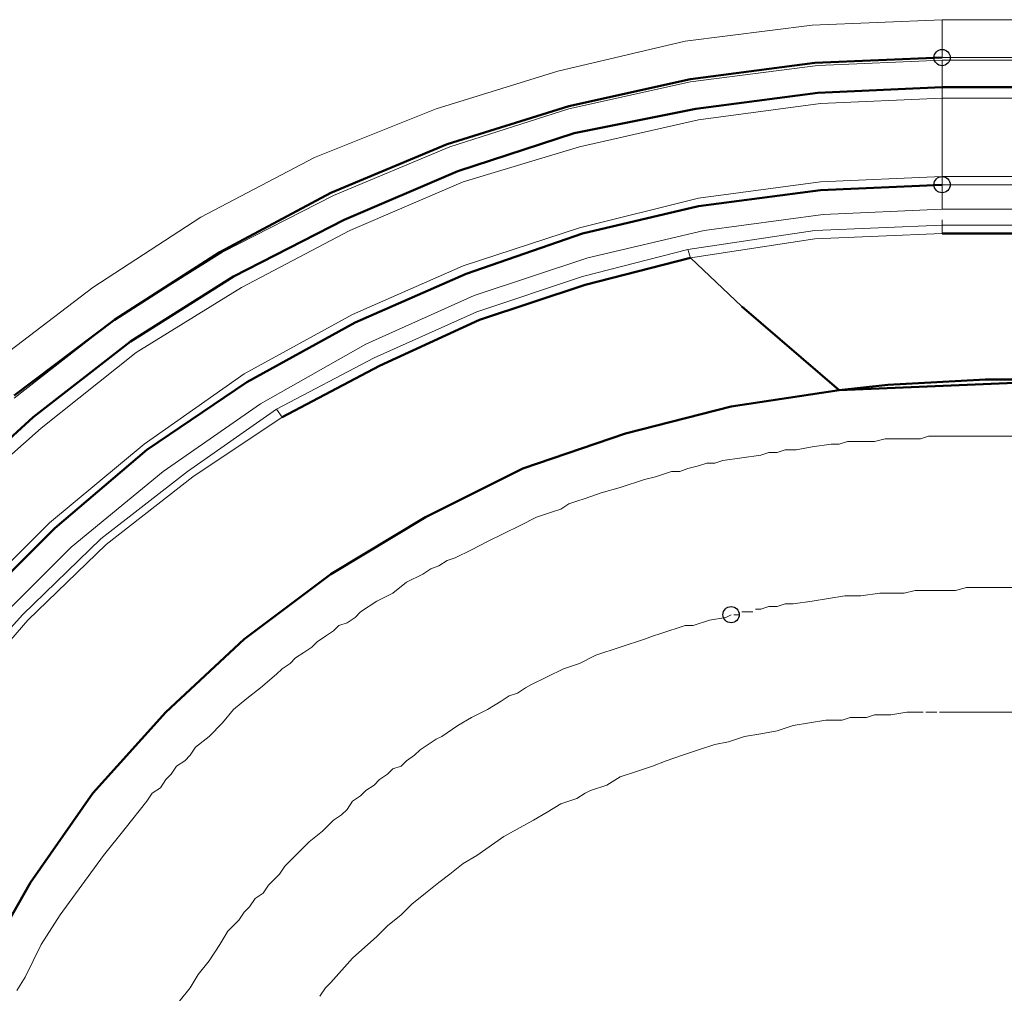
# Model space of a CAD drawing. Header units: centimetres. Extents: x -94 to 21, y -30 to 196.
# Tile 24 of 143: x -9.06 to -8.289, y -4.604 to -3.842. Entities that reach past the tile are written whole.
import ezdxf

# ---------------------------------------------------------------- set-up
doc = ezdxf.new("R2010")
doc.units = ezdxf.units.CM
doc.header["$MEASUREMENT"] = 0
doc.layers.add('Ebene 1', color=7, linetype='Continuous')

msp = doc.modelspace()

# ---------------------------------------------------------------- linework, layer by layer
at = {"layer": 'Ebene 1', "color": 252}
for centre in [(-8.33807, -3.87166), (-8.33807, -3.97114), (-8.50317, -4.30769)]:
    msp.add_ellipse(centre, major_axis=(0, 0.00635), ratio=1, dxfattribs=at)
at = {"layer": 'Ebene 1', "color": 252, "lineweight": 13}
for points in [[(-8.43967, -3.84626), (-8.43967, -3.84626), (-8.33807, -3.84202), (-8.33807, -3.84202)], [(-8.33807, -3.84202), (-8.33807, -3.84202), (-6.03725, -3.84202), (-6.03725, -3.84202)], [(-8.33807, -3.87165), (-8.33807, -3.87165), (-8.33807, -3.84202), (-8.33807, -3.84202)], [(-8.53915, -3.85896), (-8.53915, -3.85896), (-8.43967, -3.84626), (-8.43967, -3.84626)], [(-8.63863, -3.88224), (-8.63863, -3.88224), (-8.53915, -3.85896), (-8.53915, -3.85896)], [(-8.43543, -3.878), (-8.43543, -3.878), (-8.33807, -3.87377), (-8.33807, -3.87377)], [(-6.03725, -3.87165), (-6.03725, -3.87165), (-8.33807, -3.87165), (-8.33807, -3.87165)], [(-8.33807, -3.87377), (-8.33807, -3.87377), (-6.03725, -3.87377), (-6.03725, -3.87377)], [(-8.33807, -3.89494), (-8.33807, -3.89494), (-8.33807, -3.87377), (-8.33807, -3.87377)], [(-8.73388, -3.91187), (-8.73388, -3.91187), (-8.63863, -3.88224), (-8.63863, -3.88224)], [(-8.53492, -3.8907), (-8.53492, -3.8907), (-8.43543, -3.878), (-8.43543, -3.878)], [(-8.63017, -3.91187), (-8.63017, -3.91187), (-8.53492, -3.8907), (-8.53492, -3.8907)], [(-8.33807, -3.89494), (-8.33807, -3.89494), (-8.33807, -3.9034), (-8.33807, -3.9034)], [(-8.33807, -3.9034), (-8.33807, -3.9034), (-8.43332, -3.90764), (-8.43332, -3.90764)], [(-8.33807, -3.96479), (-8.33807, -3.96479), (-8.33807, -3.9034), (-8.33807, -3.9034)], [(-6.03725, -3.9034), (-6.03725, -3.9034), (-8.33807, -3.9034), (-8.33807, -3.9034)], [(-8.82913, -3.94997), (-8.82913, -3.94997), (-8.73388, -3.91187), (-8.73388, -3.91187)], [(-8.7233, -3.9415), (-8.7233, -3.9415), (-8.63017, -3.91187), (-8.63017, -3.91187)], [(-8.43332, -3.90764), (-8.43332, -3.90764), (-8.52857, -3.92034), (-8.52857, -3.92034)], [(-8.52857, -3.92034), (-8.52857, -3.92034), (-8.6217, -3.9415), (-8.6217, -3.9415)], [(-8.81432, -3.9796), (-8.81432, -3.9796), (-8.7233, -3.9415), (-8.7233, -3.9415)], [(-8.6217, -3.9415), (-8.6217, -3.9415), (-8.71272, -3.96902), (-8.71272, -3.96902)], [(-8.91803, -3.99654), (-8.91803, -3.99654), (-8.82913, -3.94997), (-8.82913, -3.94997)], [(-8.43332, -3.96902), (-8.43332, -3.96902), (-8.33807, -3.96479), (-8.33807, -3.96479)], [(-8.33807, -3.96479), (-8.33807, -3.96479), (-6.03725, -3.96479), (-6.03725, -3.96479)], [(-8.33807, -3.97114), (-8.33807, -3.97114), (-8.33807, -3.96479), (-8.33807, -3.96479)], [(-8.71272, -3.96902), (-8.71272, -3.96902), (-8.80162, -4.00712), (-8.80162, -4.00712)], [(-8.52857, -3.98172), (-8.52857, -3.98172), (-8.43332, -3.96902), (-8.43332, -3.96902)], [(-8.52857, -3.98807), (-8.52857, -3.98807), (-8.43332, -3.97537), (-8.43332, -3.97537)], [(-8.43332, -3.97537), (-8.43332, -3.97537), (-8.33807, -3.97114), (-8.33807, -3.97114)], [(-8.33807, -3.97114), (-8.33807, -3.97114), (-6.03725, -3.97114), (-6.03725, -3.97114)], [(-8.33807, -3.99019), (-8.33807, -3.99019), (-8.33807, -3.97114), (-8.33807, -3.97114)], [(-6.03725, -3.97114), (-6.03725, -3.97114), (-8.33807, -3.97114), (-8.33807, -3.97114)], [(-8.9011, -4.02405), (-8.9011, -4.02405), (-8.81432, -3.9796), (-8.81432, -3.9796)], [(-8.6217, -4.00501), (-8.6217, -4.00501), (-8.52857, -3.98172), (-8.52857, -3.98172)], [(-8.61958, -4.00924), (-8.61958, -4.00924), (-8.52857, -3.98807), (-8.52857, -3.98807)], [(-8.33807, -3.99019), (-8.33807, -3.99019), (-8.4312, -3.99442), (-8.4312, -3.99442)], [(-6.03725, -3.99019), (-6.03725, -3.99019), (-8.33807, -3.99019), (-8.33807, -3.99019)], [(-9.0027, -4.05157), (-9.0027, -4.05157), (-8.91803, -3.99654), (-8.91803, -3.99654)], [(-8.4312, -3.99442), (-8.4312, -3.99442), (-8.52433, -4.00712), (-8.52433, -4.00712)], [(-8.33807, -3.99865), (-8.33807, -3.99865), (-8.33807, -4.00289), (-8.33807, -4.00289)], [(-8.71272, -4.03464), (-8.71272, -4.03464), (-8.6217, -4.00501), (-8.6217, -4.00501)], [(-8.43755, -4.00712), (-8.43755, -4.00712), (-8.33807, -4.00289), (-8.33807, -4.00289)], [(-8.33807, -4.00289), (-8.33807, -4.00289), (-8.33807, -4.00924), (-8.33807, -4.00924)], [(-8.80162, -4.00712), (-8.80162, -4.00712), (-8.88628, -4.05157), (-8.88628, -4.05157)], [(-8.7106, -4.04099), (-8.7106, -4.04099), (-8.61958, -4.00924), (-8.61958, -4.00924)], [(-8.52433, -4.00712), (-8.52433, -4.00712), (-8.61535, -4.02829), (-8.61535, -4.02829)], [(-8.53703, -4.02194), (-8.53703, -4.02194), (-8.43755, -4.00712), (-8.43755, -4.00712)], [(-8.43755, -4.01347), (-8.43755, -4.01347), (-8.53492, -4.02829), (-8.53492, -4.02829)], [(-8.33807, -4.00924), (-8.33807, -4.00924), (-8.43755, -4.01347), (-8.43755, -4.01347)], [(-8.98577, -4.07697), (-8.98577, -4.07697), (-8.9011, -4.02405), (-8.9011, -4.02405)], [(-8.61535, -4.02829), (-8.61535, -4.02829), (-8.70425, -4.05792), (-8.70425, -4.05792)], [(-8.61958, -4.0431), (-8.61958, -4.0431), (-8.53703, -4.02194), (-8.53703, -4.02194)], [(-8.53703, -4.02194), (-8.53703, -4.02194), (-8.53492, -4.02829), (-8.53492, -4.02829)], [(-8.4947, -4.06639), (-8.4947, -4.06639), (-8.53492, -4.02829), (-8.53492, -4.02829)], [(-8.7995, -4.07274), (-8.7995, -4.07274), (-8.71272, -4.03464), (-8.71272, -4.03464)], [(-8.79738, -4.07909), (-8.79738, -4.07909), (-8.7106, -4.04099), (-8.7106, -4.04099)], [(-8.70213, -4.07062), (-8.70213, -4.07062), (-8.61958, -4.0431), (-8.61958, -4.0431)], [(-9.08313, -4.11295), (-9.08313, -4.11295), (-9.0027, -4.05157), (-9.0027, -4.05157)], [(-8.88628, -4.05157), (-8.88628, -4.05157), (-8.96883, -4.10237), (-8.96883, -4.10237)], [(-8.70425, -4.05792), (-8.70425, -4.05792), (-8.78892, -4.09602), (-8.78892, -4.09602)], [(-8.88417, -4.11931), (-8.88417, -4.11931), (-8.7995, -4.07274), (-8.7995, -4.07274)], [(-8.78257, -4.1066), (-8.78257, -4.1066), (-8.70213, -4.07062), (-8.70213, -4.07062)], [(-9.06408, -4.13835), (-9.06408, -4.13835), (-8.98577, -4.07697), (-8.98577, -4.07697)], [(-8.88205, -4.12565), (-8.88205, -4.12565), (-8.79738, -4.07909), (-8.79738, -4.07909)], [(-8.78892, -4.09602), (-8.78892, -4.09602), (-8.87147, -4.14259), (-8.87147, -4.14259)], [(-8.96883, -4.10237), (-8.96883, -4.10237), (-9.04292, -4.16164), (-9.04292, -4.16164)], [(-8.85877, -4.14682), (-8.85877, -4.14682), (-8.78257, -4.1066), (-8.78257, -4.1066)], [(-8.96248, -4.17434), (-8.96248, -4.17434), (-8.88417, -4.11931), (-8.88417, -4.11931)], [(-8.96037, -4.17857), (-8.96037, -4.17857), (-8.88205, -4.12565), (-8.88205, -4.12565)], [(-8.87147, -4.14259), (-8.87147, -4.14259), (-8.94767, -4.1955), (-8.94767, -4.1955)], [(-8.92862, -4.1955), (-8.92862, -4.1955), (-8.85877, -4.14682), (-8.85877, -4.14682)], [(-8.85453, -4.15317), (-8.85453, -4.15317), (-8.85877, -4.14682), (-8.85877, -4.14682)], [(-8.92438, -4.19974), (-8.92438, -4.19974), (-8.85453, -4.15317), (-8.85453, -4.15317)], [(-9.04292, -4.16164), (-9.04292, -4.16164), (-9.11488, -4.22514), (-9.11488, -4.22514)], [(-8.355, -4.1701), (-8.355, -4.1701), (-8.34865, -4.16799), (-8.34865, -4.16799)], [(-9.03657, -4.23572), (-9.03657, -4.23572), (-8.96248, -4.17434), (-8.96248, -4.17434)], [(-8.43967, -4.17645), (-8.43967, -4.17645), (-8.42485, -4.17434), (-8.42485, -4.17434)], [(-8.42485, -4.17434), (-8.42485, -4.17434), (-8.4185, -4.17434), (-8.4185, -4.17434)], [(-8.4185, -4.17434), (-8.4185, -4.17434), (-8.41215, -4.17222), (-8.41215, -4.17222)], [(-8.39098, -4.17222), (-8.39098, -4.17222), (-8.38252, -4.1701), (-8.38252, -4.1701)], [(-9.03233, -4.23995), (-9.03233, -4.23995), (-8.96037, -4.17857), (-8.96037, -4.17857)], [(-8.47988, -4.1828), (-8.47988, -4.1828), (-8.47353, -4.18069), (-8.47353, -4.18069)], [(-8.47353, -4.18069), (-8.47353, -4.18069), (-8.46718, -4.18069), (-8.46718, -4.18069)], [(-8.46718, -4.18069), (-8.46718, -4.18069), (-8.46083, -4.17857), (-8.46083, -4.17857)], [(-8.46083, -4.17857), (-8.46083, -4.17857), (-8.45237, -4.17857), (-8.45237, -4.17857)], [(-8.45237, -4.17857), (-8.45237, -4.17857), (-8.43967, -4.17645), (-8.43967, -4.17645)], [(-8.53703, -4.19339), (-8.53703, -4.19339), (-8.52857, -4.19127), (-8.52857, -4.19127)], [(-8.52857, -4.19127), (-8.52857, -4.19127), (-8.52222, -4.18915), (-8.52222, -4.18915)], [(-8.52222, -4.18915), (-8.52222, -4.18915), (-8.51587, -4.18915), (-8.51587, -4.18915)], [(-8.51587, -4.18915), (-8.51587, -4.18915), (-8.50952, -4.18704), (-8.50952, -4.18704)], [(-8.94767, -4.1955), (-8.94767, -4.1955), (-9.01963, -4.25477), (-9.01963, -4.25477)], [(-8.99635, -4.24842), (-8.99635, -4.24842), (-8.92862, -4.1955), (-8.92862, -4.1955)], [(-8.56243, -4.19974), (-8.56243, -4.19974), (-8.55608, -4.19762), (-8.55608, -4.19762)], [(-8.55608, -4.19762), (-8.55608, -4.19762), (-8.54973, -4.1955), (-8.54973, -4.1955)], [(-8.54973, -4.1955), (-8.54973, -4.1955), (-8.54338, -4.1955), (-8.54338, -4.1955)], [(-8.54338, -4.1955), (-8.54338, -4.1955), (-8.53703, -4.19339), (-8.53703, -4.19339)], [(-8.99212, -4.25265), (-8.99212, -4.25265), (-8.92438, -4.19974), (-8.92438, -4.19974)], [(-8.5709, -4.20186), (-8.5709, -4.20186), (-8.56243, -4.19974), (-8.56243, -4.19974)], [(-8.60477, -4.21244), (-8.60477, -4.21244), (-8.58995, -4.20821), (-8.58995, -4.20821)], [(-8.63652, -4.22514), (-8.63652, -4.22514), (-8.63017, -4.22091), (-8.63017, -4.22091)], [(-9.1043, -4.30345), (-9.1043, -4.30345), (-9.03657, -4.23572), (-9.03657, -4.23572)], [(-9.10007, -4.30769), (-9.10007, -4.30769), (-9.03233, -4.23995), (-9.03233, -4.23995)], [(-9.05773, -4.30769), (-9.05773, -4.30769), (-8.99635, -4.24842), (-8.99635, -4.24842)], [(-9.0535, -4.31192), (-9.0535, -4.31192), (-8.99212, -4.25265), (-8.99212, -4.25265)], [(-9.01963, -4.25477), (-9.01963, -4.25477), (-9.08525, -4.32039), (-9.08525, -4.32039)], [(-8.73177, -4.26959), (-8.73177, -4.26959), (-8.72542, -4.26536), (-8.72542, -4.26536)], [(-8.72542, -4.26536), (-8.72542, -4.26536), (-8.71907, -4.26324), (-8.71907, -4.26324)], [(-8.75717, -4.28229), (-8.75717, -4.28229), (-8.74447, -4.27594), (-8.74447, -4.27594)], [(-8.74447, -4.27594), (-8.74447, -4.27594), (-8.73812, -4.27171), (-8.73812, -4.27171)], [(-8.73812, -4.27171), (-8.73812, -4.27171), (-8.73177, -4.26959), (-8.73177, -4.26959)], [(-8.76775, -4.29076), (-8.76775, -4.29076), (-8.75717, -4.28229), (-8.75717, -4.28229)], [(-8.78045, -4.29711), (-8.78045, -4.29711), (-8.76775, -4.29076), (-8.76775, -4.29076)], [(-8.40157, -4.29287), (-8.40157, -4.29287), (-8.38675, -4.29075), (-8.38675, -4.29075)], [(-8.3677, -4.29075), (-8.3677, -4.29075), (-8.35923, -4.28864), (-8.35923, -4.28864)], [(-8.32748, -4.28864), (-8.32748, -4.28864), (-8.31902, -4.28652), (-8.31902, -4.28652)], [(-8.79315, -4.30557), (-8.79315, -4.30557), (-8.78045, -4.29711), (-8.78045, -4.29711)], [(-8.45448, -4.29922), (-8.45448, -4.29922), (-8.43967, -4.2971), (-8.43967, -4.2971)], [(-8.41427, -4.29287), (-8.41427, -4.29287), (-8.40157, -4.29287), (-8.40157, -4.29287)], [(-8.79738, -4.30981), (-8.79738, -4.30981), (-8.79315, -4.30557), (-8.79315, -4.30557)], [(-8.48412, -4.30345), (-8.48412, -4.30345), (-8.47988, -4.30345), (-8.47988, -4.30345)], [(-8.47988, -4.30345), (-8.47988, -4.30345), (-8.47353, -4.30134), (-8.47353, -4.30134)], [(-8.47353, -4.30134), (-8.47353, -4.30134), (-8.46718, -4.30134), (-8.46718, -4.30134)], [(-8.46718, -4.30134), (-8.46718, -4.30134), (-8.46083, -4.29922), (-8.46083, -4.29922)], [(-8.46083, -4.29922), (-8.46083, -4.29922), (-8.45448, -4.29922), (-8.45448, -4.29922)], [(-9.11488, -4.37119), (-9.11488, -4.37119), (-9.05773, -4.30769), (-9.05773, -4.30769)], [(-9.10853, -4.37542), (-9.10853, -4.37542), (-9.0535, -4.31192), (-9.0535, -4.31192)], [(-8.81008, -4.31616), (-8.81008, -4.31616), (-8.80373, -4.31404), (-8.80373, -4.31404)], [(-8.80373, -4.31404), (-8.80373, -4.31404), (-8.79738, -4.30981), (-8.79738, -4.30981)], [(-8.5328, -4.31615), (-8.5328, -4.31615), (-8.5201, -4.31192), (-8.5201, -4.31192)], [(-8.5201, -4.31192), (-8.5201, -4.31192), (-8.5074, -4.3098), (-8.5074, -4.3098)], [(-8.5074, -4.3098), (-8.5074, -4.3098), (-8.50317, -4.30769), (-8.50317, -4.30769)], [(-8.81432, -4.32039), (-8.81432, -4.32039), (-8.81008, -4.31616), (-8.81008, -4.31616)], [(-8.5582, -4.3225), (-8.5582, -4.3225), (-8.55185, -4.32039), (-8.55185, -4.32039)], [(-8.55185, -4.32039), (-8.55185, -4.32039), (-8.5455, -4.31827), (-8.5455, -4.31827)], [(-8.5455, -4.31827), (-8.5455, -4.31827), (-8.53915, -4.31615), (-8.53915, -4.31615)], [(-8.53915, -4.31615), (-8.53915, -4.31615), (-8.5328, -4.31615), (-8.5328, -4.31615)], [(-8.83125, -4.33309), (-8.83125, -4.33309), (-8.82702, -4.32886), (-8.82702, -4.32886)], [(-8.5836, -4.33097), (-8.5836, -4.33097), (-8.57725, -4.32885), (-8.57725, -4.32885)], [(-8.56455, -4.32462), (-8.56455, -4.32462), (-8.5582, -4.3225), (-8.5582, -4.3225)], [(-8.609, -4.33944), (-8.609, -4.33944), (-8.60265, -4.33732), (-8.60265, -4.33732)], [(-8.60265, -4.33732), (-8.60265, -4.33732), (-8.5963, -4.3352), (-8.5963, -4.3352)], [(-8.84818, -4.34579), (-8.84818, -4.34579), (-8.84395, -4.34156), (-8.84395, -4.34156)], [(-8.6217, -4.34579), (-8.6217, -4.34579), (-8.609, -4.33944), (-8.609, -4.33944)], [(-8.85877, -4.35425), (-8.85877, -4.35425), (-8.85453, -4.35002), (-8.85453, -4.35002)], [(-8.85453, -4.35002), (-8.85453, -4.35002), (-8.84818, -4.34579), (-8.84818, -4.34579)], [(-8.6344, -4.35002), (-8.6344, -4.35002), (-8.6217, -4.34579), (-8.6217, -4.34579)], [(-8.87147, -4.36484), (-8.87147, -4.36484), (-8.85877, -4.35425), (-8.85877, -4.35425)], [(-8.67038, -4.36907), (-8.67038, -4.36907), (-8.66403, -4.36484), (-8.66403, -4.36484)], [(-8.69367, -4.38177), (-8.69367, -4.38177), (-8.68308, -4.37542), (-8.68308, -4.37542)], [(-8.68308, -4.37542), (-8.68308, -4.37542), (-8.67673, -4.37119), (-8.67673, -4.37119)], [(-8.67673, -4.37119), (-8.67673, -4.37119), (-8.67038, -4.36907), (-8.67038, -4.36907)], [(-8.9011, -4.39236), (-8.9011, -4.39236), (-8.89263, -4.38177), (-8.89263, -4.38177)], [(-8.70637, -4.38812), (-8.70637, -4.38812), (-8.69367, -4.38177), (-8.69367, -4.38177)], [(-8.37828, -4.38601), (-8.37828, -4.38601), (-8.36558, -4.38389), (-8.36558, -4.38389)], [(-8.71695, -4.39447), (-8.71695, -4.39447), (-8.70637, -4.38812), (-8.70637, -4.38812)], [(-8.42908, -4.39024), (-8.42908, -4.39024), (-8.41638, -4.39024), (-8.41638, -4.39024)], [(-8.41638, -4.39024), (-8.41638, -4.39024), (-8.41003, -4.38812), (-8.41003, -4.38812)], [(-8.39733, -4.38812), (-8.39733, -4.38812), (-8.39098, -4.38601), (-8.39098, -4.38601)], [(-8.39098, -4.38601), (-8.39098, -4.38601), (-8.37828, -4.38601), (-8.37828, -4.38601)], [(-8.91168, -4.40294), (-8.91168, -4.40294), (-8.9011, -4.39236), (-8.9011, -4.39236)], [(-8.72965, -4.40294), (-8.72965, -4.40294), (-8.71695, -4.39447), (-8.71695, -4.39447)], [(-8.46718, -4.39871), (-8.46718, -4.39871), (-8.45448, -4.39447), (-8.45448, -4.39447)], [(-8.92227, -4.41141), (-8.92227, -4.41141), (-8.91168, -4.40294), (-8.91168, -4.40294)], [(-8.73388, -4.40505), (-8.73388, -4.40505), (-8.72965, -4.40294), (-8.72965, -4.40294)], [(-8.50528, -4.40717), (-8.50528, -4.40717), (-8.49258, -4.40294), (-8.49258, -4.40294)], [(-8.9265, -4.41776), (-8.9265, -4.41776), (-8.92227, -4.41141), (-8.92227, -4.41141)], [(-8.75082, -4.41775), (-8.75082, -4.41775), (-8.74658, -4.41352), (-8.74658, -4.41352)], [(-8.52857, -4.41352), (-8.52857, -4.41352), (-8.51587, -4.40929), (-8.51587, -4.40929)], [(-8.51587, -4.40929), (-8.51587, -4.40929), (-8.50528, -4.40717), (-8.50528, -4.40717)], [(-8.93708, -4.42622), (-8.93708, -4.42622), (-8.93073, -4.42199), (-8.93073, -4.42199)], [(-8.93073, -4.42199), (-8.93073, -4.42199), (-8.9265, -4.41776), (-8.9265, -4.41776)], [(-8.7614, -4.42622), (-8.7614, -4.42622), (-8.75717, -4.42199), (-8.75717, -4.42199)], [(-8.75717, -4.42199), (-8.75717, -4.42199), (-8.75082, -4.41775), (-8.75082, -4.41775)], [(-8.56455, -4.42622), (-8.56455, -4.42622), (-8.55397, -4.42199), (-8.55397, -4.42199)], [(-8.94132, -4.43257), (-8.94132, -4.43257), (-8.93708, -4.42622), (-8.93708, -4.42622)], [(-8.77198, -4.43257), (-8.77198, -4.43257), (-8.76775, -4.42834), (-8.76775, -4.42834)], [(-8.76775, -4.42834), (-8.76775, -4.42834), (-8.7614, -4.42622), (-8.7614, -4.42622)], [(-8.94978, -4.44316), (-8.94978, -4.44316), (-8.94555, -4.43681), (-8.94555, -4.43681)], [(-8.94555, -4.43681), (-8.94555, -4.43681), (-8.94132, -4.43257), (-8.94132, -4.43257)], [(-8.78257, -4.44104), (-8.78257, -4.44104), (-8.77833, -4.4368), (-8.77833, -4.4368)], [(-8.77833, -4.4368), (-8.77833, -4.4368), (-8.77198, -4.43257), (-8.77198, -4.43257)], [(-8.60053, -4.44104), (-8.60053, -4.44104), (-8.58995, -4.43469), (-8.58995, -4.43469)], [(-8.95613, -4.44739), (-8.95613, -4.44739), (-8.94978, -4.44316), (-8.94978, -4.44316)], [(-8.79315, -4.4495), (-8.79315, -4.4495), (-8.78892, -4.44527), (-8.78892, -4.44527)], [(-8.78892, -4.44527), (-8.78892, -4.44527), (-8.78257, -4.44104), (-8.78257, -4.44104)], [(-8.61747, -4.44739), (-8.61747, -4.44739), (-8.61323, -4.44527), (-8.61323, -4.44527)], [(-8.61323, -4.44527), (-8.61323, -4.44527), (-8.60053, -4.44104), (-8.60053, -4.44104)], [(-8.96037, -4.45374), (-8.96037, -4.45374), (-8.95613, -4.44739), (-8.95613, -4.44739)], [(-8.7995, -4.45374), (-8.7995, -4.45374), (-8.79315, -4.4495), (-8.79315, -4.4495)], [(-8.62382, -4.45162), (-8.62382, -4.45162), (-8.61747, -4.44739), (-8.61747, -4.44739)], [(-8.80797, -4.46432), (-8.80797, -4.46432), (-8.80373, -4.46009), (-8.80373, -4.46009)], [(-8.80373, -4.46009), (-8.80373, -4.46009), (-8.7995, -4.45374), (-8.7995, -4.45374)], [(-8.82278, -4.47702), (-8.82278, -4.47702), (-8.81432, -4.46856), (-8.81432, -4.46856)], [(-8.81432, -4.46856), (-8.81432, -4.46856), (-8.80797, -4.46432), (-8.80797, -4.46432)], [(-8.68097, -4.48126), (-8.68097, -4.48126), (-8.65768, -4.46856), (-8.65768, -4.46856)], [(-8.83337, -4.48549), (-8.83337, -4.48549), (-8.82278, -4.47702), (-8.82278, -4.47702)], [(-8.70213, -4.49607), (-8.70213, -4.49607), (-8.68097, -4.48126), (-8.68097, -4.48126)], [(-8.71272, -4.50242), (-8.71272, -4.50242), (-8.70213, -4.49607), (-8.70213, -4.49607)], [(-8.85665, -4.51089), (-8.85665, -4.51089), (-8.85242, -4.50454), (-8.85242, -4.50454)], [(-8.7233, -4.51089), (-8.7233, -4.51089), (-8.71272, -4.50242), (-8.71272, -4.50242)], [(-8.73177, -4.51724), (-8.73177, -4.51724), (-8.7233, -4.51089), (-8.7233, -4.51089)], [(-8.86935, -4.5257), (-8.86935, -4.5257), (-8.86512, -4.51935), (-8.86512, -4.51935)], [(-8.87993, -4.53629), (-8.87993, -4.53629), (-8.8757, -4.52994), (-8.8757, -4.52994)], [(-8.8757, -4.52994), (-8.8757, -4.52994), (-8.86935, -4.5257), (-8.86935, -4.5257)], [(-8.88417, -4.54052), (-8.88417, -4.54052), (-8.87993, -4.53629), (-8.87993, -4.53629)], [(-8.7614, -4.54264), (-8.7614, -4.54264), (-8.75293, -4.53417), (-8.75293, -4.53417)], [(-9.04292, -4.56592), (-9.04292, -4.56592), (-9.0281, -4.54264), (-9.0281, -4.54264)], [(-8.8884, -4.54687), (-8.8884, -4.54687), (-8.88417, -4.54052), (-8.88417, -4.54052)], [(-8.77198, -4.55111), (-8.77198, -4.55111), (-8.7614, -4.54264), (-8.7614, -4.54264)], [(-8.89687, -4.55534), (-8.89687, -4.55534), (-8.8884, -4.54687), (-8.8884, -4.54687)], [(-8.78045, -4.55957), (-8.78045, -4.55957), (-8.77198, -4.55111), (-8.77198, -4.55111)], [(-8.90322, -4.56592), (-8.90322, -4.56592), (-8.89687, -4.55534), (-8.89687, -4.55534)], [(-8.7995, -4.57651), (-8.7995, -4.57651), (-8.78045, -4.55957), (-8.78045, -4.55957)], [(-9.05562, -4.59132), (-9.05562, -4.59132), (-9.04292, -4.56592), (-9.04292, -4.56592)], [(-8.91168, -4.57862), (-8.91168, -4.57862), (-8.90322, -4.56592), (-8.90322, -4.56592)], [(-8.81643, -4.59556), (-8.81643, -4.59556), (-8.7995, -4.57651), (-8.7995, -4.57651)], [(-8.92015, -4.58921), (-8.92015, -4.58921), (-8.91168, -4.57862), (-8.91168, -4.57862)], [(-9.06197, -4.60191), (-9.06197, -4.60191), (-9.05562, -4.59132), (-9.05562, -4.59132)], [(-8.9265, -4.59979), (-8.9265, -4.59979), (-8.92015, -4.58921), (-8.92015, -4.58921)], [(-8.82067, -4.59979), (-8.82067, -4.59979), (-8.81643, -4.59556), (-8.81643, -4.59556)], [(-8.93497, -4.61037), (-8.93497, -4.61037), (-8.9265, -4.59979), (-8.9265, -4.59979)], [(-8.8249, -4.60614), (-8.8249, -4.60614), (-8.82067, -4.59979), (-8.82067, -4.59979)]]:
    msp.add_open_spline(points, degree=3, dxfattribs=at)
at = {"layer": 'Ebene 1', "lineweight": 50}
for points in [[(-8.33807, -3.87165), (-8.33807, -3.87165), (-8.43755, -3.87589), (-8.43755, -3.87589)], [(-8.43755, -3.87589), (-8.43755, -3.87589), (-8.53492, -3.88859), (-8.53492, -3.88859)], [(-8.53492, -3.88859), (-8.53492, -3.88859), (-8.63017, -3.90975), (-8.63017, -3.90975)], [(-8.33807, -3.89494), (-8.33807, -3.89494), (-8.43543, -3.89917), (-8.43543, -3.89917)], [(-6.03725, -3.89494), (-6.03725, -3.89494), (-8.33807, -3.89494), (-8.33807, -3.89494)], [(-8.43543, -3.89917), (-8.43543, -3.89917), (-8.53068, -3.91187), (-8.53068, -3.91187)], [(-8.63017, -3.90975), (-8.63017, -3.90975), (-8.72542, -3.93939), (-8.72542, -3.93939)], [(-8.53068, -3.91187), (-8.53068, -3.91187), (-8.62593, -3.93092), (-8.62593, -3.93092)], [(-8.62593, -3.93092), (-8.62593, -3.93092), (-8.71695, -3.96055), (-8.71695, -3.96055)], [(-8.72542, -3.93939), (-8.72542, -3.93939), (-8.81643, -3.97749), (-8.81643, -3.97749)], [(-8.71695, -3.96055), (-8.71695, -3.96055), (-8.80585, -3.99865), (-8.80585, -3.99865)], [(-8.43332, -3.97537), (-8.43332, -3.97537), (-8.52857, -3.98807), (-8.52857, -3.98807)], [(-8.33807, -3.97114), (-8.33807, -3.97114), (-8.43332, -3.97537), (-8.43332, -3.97537)], [(-8.81643, -3.97749), (-8.81643, -3.97749), (-8.90322, -4.02405), (-8.90322, -4.02405)], [(-8.52857, -3.98807), (-8.52857, -3.98807), (-8.61958, -4.00924), (-8.61958, -4.00924)], [(-8.80585, -3.99865), (-8.80585, -3.99865), (-8.89263, -4.0431), (-8.89263, -4.0431)], [(-8.61958, -4.00924), (-8.61958, -4.00924), (-8.7106, -4.04099), (-8.7106, -4.04099)], [(-8.33807, -4.00924), (-8.33807, -4.00924), (-7.18872, -4.00924), (-7.18872, -4.00924)], [(-8.90322, -4.02405), (-8.90322, -4.02405), (-8.98577, -4.07697), (-8.98577, -4.07697)], [(-8.61747, -4.04945), (-8.61747, -4.04945), (-8.53492, -4.02829), (-8.53492, -4.02829)], [(-8.89263, -4.0431), (-8.89263, -4.0431), (-8.97307, -4.0939), (-8.97307, -4.0939)], [(-8.7106, -4.04099), (-8.7106, -4.04099), (-8.79738, -4.07909), (-8.79738, -4.07909)], [(-8.70002, -4.07697), (-8.70002, -4.07697), (-8.61747, -4.04945), (-8.61747, -4.04945)], [(-8.4185, -4.132), (-8.4185, -4.132), (-8.4947, -4.06639), (-8.4947, -4.06639)], [(-8.98577, -4.07697), (-8.98577, -4.07697), (-9.06408, -4.13624), (-9.06408, -4.13624)], [(-8.79738, -4.07909), (-8.79738, -4.07909), (-8.88205, -4.12566), (-8.88205, -4.12566)], [(-8.77833, -4.11295), (-8.77833, -4.11295), (-8.70002, -4.07697), (-8.70002, -4.07697)], [(-8.97307, -4.0939), (-8.97307, -4.0939), (-9.04927, -4.15317), (-9.04927, -4.15317)], [(-8.85453, -4.15317), (-8.85453, -4.15317), (-8.77833, -4.11295), (-8.77833, -4.11295)], [(-8.4185, -4.13201), (-8.4185, -4.13201), (-8.11158, -4.11931), (-8.11158, -4.11931)], [(-8.88205, -4.12566), (-8.88205, -4.12566), (-8.96037, -4.17857), (-8.96037, -4.17857)], [(-8.3804, -4.12777), (-8.3804, -4.12777), (-8.4185, -4.132), (-8.4185, -4.132)], [(-8.50317, -4.1447), (-8.50317, -4.1447), (-8.4185, -4.132), (-8.4185, -4.132)], [(-8.4185, -4.132), (-8.4185, -4.132), (-8.50317, -4.1447), (-8.50317, -4.1447)], [(-8.58572, -4.16587), (-8.58572, -4.16587), (-8.50317, -4.1447), (-8.50317, -4.1447)], [(-8.50317, -4.1447), (-8.50317, -4.1447), (-8.58572, -4.16587), (-8.58572, -4.16587)], [(-9.04927, -4.15317), (-9.04927, -4.15317), (-9.12123, -4.21879), (-9.12123, -4.21879)], [(-8.66615, -4.19339), (-8.66615, -4.19339), (-8.58572, -4.16587), (-8.58572, -4.16587)], [(-8.58572, -4.16587), (-8.58572, -4.16587), (-8.66615, -4.19339), (-8.66615, -4.19339)], [(-8.96037, -4.17857), (-8.96037, -4.17857), (-9.03233, -4.23996), (-9.03233, -4.23996)], [(-8.74235, -4.23149), (-8.74235, -4.23149), (-8.66615, -4.19339), (-8.66615, -4.19339)], [(-8.66615, -4.19339), (-8.66615, -4.19339), (-8.74235, -4.23149), (-8.74235, -4.23149)], [(-8.81643, -4.27594), (-8.81643, -4.27594), (-8.74235, -4.23149), (-8.74235, -4.23149)], [(-8.74235, -4.23149), (-8.74235, -4.23149), (-8.81643, -4.27594), (-8.81643, -4.27594)], [(-9.03233, -4.23996), (-9.03233, -4.23996), (-9.10007, -4.30769), (-9.10007, -4.30769)], [(-8.88417, -4.32674), (-8.88417, -4.32674), (-8.81643, -4.27594), (-8.81643, -4.27594)], [(-8.81643, -4.27594), (-8.81643, -4.27594), (-8.88417, -4.32674), (-8.88417, -4.32674)], [(-8.94555, -4.38389), (-8.94555, -4.38389), (-8.88417, -4.32674), (-8.88417, -4.32674)], [(-8.88417, -4.32674), (-8.88417, -4.32674), (-8.94555, -4.38389), (-8.94555, -4.38389)], [(-9.0027, -4.44739), (-9.0027, -4.44739), (-8.94555, -4.38389), (-8.94555, -4.38389)], [(-8.94555, -4.38389), (-8.94555, -4.38389), (-9.0027, -4.44739), (-9.0027, -4.44739)], [(-9.05138, -4.51724), (-9.05138, -4.51724), (-9.0027, -4.44739), (-9.0027, -4.44739)], [(-9.0027, -4.44739), (-9.0027, -4.44739), (-9.05138, -4.51724), (-9.05138, -4.51724)], [(-9.09372, -4.59132), (-9.09372, -4.59132), (-9.05138, -4.51724), (-9.05138, -4.51724)], [(-9.05138, -4.51724), (-9.05138, -4.51724), (-9.09372, -4.59132), (-9.09372, -4.59132)]]:
    msp.add_open_spline(points, degree=3, dxfattribs=at)
at = {"layer": 'Ebene 1', "color": 252, "lineweight": 13}
for points, knots in [([(-8.33807, -4.00289), (-8.33807, -4.00289), (-7.18872, -4.00289), (-7.18872, -4.00289), (-7.18872, -4.00289), (-6.03725, -4.00289), (-6.03725, -4.00289)], [0, 0, 0, 0, 0.5, 0.5, 0.5, 1, 1, 1, 1]), ([(-8.34865, -4.16799), (-8.34865, -4.16799), (-8.34018, -4.16799), (-8.34018, -4.16799), (-8.34018, -4.16799), (-8.33383, -4.16799), (-8.33383, -4.16799), (-8.33383, -4.16799), (-8.32748, -4.16799), (-8.32748, -4.16799), (-8.32748, -4.16799), (-8.31902, -4.16799), (-8.31902, -4.16799), (-8.31902, -4.16799), (-8.31267, -4.16799), (-8.31267, -4.16799), (-8.31267, -4.16799), (-8.30632, -4.16799), (-8.30632, -4.16799), (-8.30632, -4.16799), (-8.29785, -4.16799), (-8.29785, -4.16799), (-8.29785, -4.16799), (-8.2915, -4.16799), (-8.2915, -4.16799), (-8.2915, -4.16799), (-8.28515, -4.16799), (-8.28515, -4.16799), (-8.28515, -4.16799), (-8.2788, -4.16799), (-8.2788, -4.16799)], [0, 0, 0, 0, 0.1, 0.1, 0.1, 0.2, 0.2, 0.2, 0.3, 0.3, 0.3, 0.4, 0.4, 0.4, 0.5, 0.5, 0.5, 0.6, 0.6, 0.6, 0.7, 0.7, 0.7, 0.8, 0.8, 0.8, 0.9, 0.9, 0.9, 1, 1, 1, 1]), ([(-8.41215, -4.17222), (-8.41215, -4.17222), (-8.40368, -4.17222), (-8.40368, -4.17222), (-8.40368, -4.17222), (-8.39733, -4.17222), (-8.39733, -4.17222), (-8.39733, -4.17222), (-8.39098, -4.17222), (-8.39098, -4.17222)], [0, 0, 0, 0, 0.333333, 0.333333, 0.333333, 0.666667, 0.666667, 0.666667, 1, 1, 1, 1]), ([(-8.38252, -4.1701), (-8.38252, -4.1701), (-8.37617, -4.1701), (-8.37617, -4.1701), (-8.37617, -4.1701), (-8.36982, -4.1701), (-8.36982, -4.1701), (-8.36982, -4.1701), (-8.36135, -4.1701), (-8.36135, -4.1701), (-8.36135, -4.1701), (-8.355, -4.1701), (-8.355, -4.1701)], [0, 0, 0, 0, 0.25, 0.25, 0.25, 0.5, 0.5, 0.5, 0.75, 0.75, 0.75, 1, 1, 1, 1]), ([(-8.50952, -4.18704), (-8.50952, -4.18704), (-8.4947, -4.18492), (-8.4947, -4.18492), (-8.4947, -4.18492), (-8.47988, -4.1828), (-8.47988, -4.1828)], [0, 0, 0, 0, 0.5, 0.5, 0.5, 1, 1, 1, 1]), ([(-8.58995, -4.20821), (-8.58995, -4.20821), (-8.5836, -4.20609), (-8.5836, -4.20609), (-8.5836, -4.20609), (-8.57725, -4.20397), (-8.57725, -4.20397), (-8.57725, -4.20397), (-8.5709, -4.20186), (-8.5709, -4.20186)], [0, 0, 0, 0, 0.333333, 0.333333, 0.333333, 0.666667, 0.666667, 0.666667, 1, 1, 1, 1]), ([(-8.63017, -4.22091), (-8.63017, -4.22091), (-8.62382, -4.21879), (-8.62382, -4.21879), (-8.62382, -4.21879), (-8.61747, -4.21667), (-8.61747, -4.21667), (-8.61747, -4.21667), (-8.60477, -4.21244), (-8.60477, -4.21244)], [0, 0, 0, 0, 0.333333, 0.333333, 0.333333, 0.666667, 0.666667, 0.666667, 1, 1, 1, 1]), ([(-8.65557, -4.23149), (-8.65557, -4.23149), (-8.64287, -4.22726), (-8.64287, -4.22726), (-8.64287, -4.22726), (-8.63652, -4.22514), (-8.63652, -4.22514)], [0, 0, 0, 0, 0.5, 0.5, 0.5, 1, 1, 1, 1]), ([(-8.71907, -4.26324), (-8.71907, -4.26324), (-8.70637, -4.25689), (-8.70637, -4.25689), (-8.70637, -4.25689), (-8.69367, -4.25054), (-8.69367, -4.25054), (-8.69367, -4.25054), (-8.68097, -4.24419), (-8.68097, -4.24419), (-8.68097, -4.24419), (-8.66827, -4.23784), (-8.66827, -4.23784), (-8.66827, -4.23784), (-8.65557, -4.23149), (-8.65557, -4.23149)], [0, 0, 0, 0, 0.2, 0.2, 0.2, 0.4, 0.4, 0.4, 0.6, 0.6, 0.6, 0.8, 0.8, 0.8, 1, 1, 1, 1]), ([(-8.38675, -4.29075), (-8.38675, -4.29075), (-8.37405, -4.29075), (-8.37405, -4.29075), (-8.37405, -4.29075), (-8.3677, -4.29075), (-8.3677, -4.29075)], [0, 0, 0, 0, 0.5, 0.5, 0.5, 1, 1, 1, 1]), ([(-8.35923, -4.28864), (-8.35923, -4.28864), (-8.35288, -4.28864), (-8.35288, -4.28864), (-8.35288, -4.28864), (-8.34653, -4.28864), (-8.34653, -4.28864), (-8.34653, -4.28864), (-8.34018, -4.28864), (-8.34018, -4.28864), (-8.34018, -4.28864), (-8.33383, -4.28864), (-8.33383, -4.28864), (-8.33383, -4.28864), (-8.32748, -4.28864), (-8.32748, -4.28864)], [0, 0, 0, 0, 0.2, 0.2, 0.2, 0.4, 0.4, 0.4, 0.6, 0.6, 0.6, 0.8, 0.8, 0.8, 1, 1, 1, 1]), ([(-8.31902, -4.28652), (-8.31902, -4.28652), (-8.31267, -4.28652), (-8.31267, -4.28652), (-8.31267, -4.28652), (-8.30632, -4.28652), (-8.30632, -4.28652), (-8.30632, -4.28652), (-8.29997, -4.28652), (-8.29997, -4.28652), (-8.29997, -4.28652), (-8.29362, -4.28652), (-8.29362, -4.28652), (-8.29362, -4.28652), (-8.2788, -4.28652), (-8.2788, -4.28652), (-8.2788, -4.28652), (-8.2661, -4.28652), (-8.2661, -4.28652), (-8.2661, -4.28652), (-8.25975, -4.28652), (-8.25975, -4.28652), (-8.25975, -4.28652), (-8.2534, -4.28652), (-8.2534, -4.28652), (-8.2534, -4.28652), (-8.24493, -4.28652), (-8.24493, -4.28652), (-8.24493, -4.28652), (-8.23858, -4.28652), (-8.23858, -4.28652), (-8.23858, -4.28652), (-8.22588, -4.28652), (-8.22588, -4.28652), (-8.22588, -4.28652), (-8.21107, -4.28652), (-8.21107, -4.28652), (-8.21107, -4.28652), (-8.19837, -4.28652), (-8.19837, -4.28652), (-8.19837, -4.28652), (-8.18567, -4.28652), (-8.18567, -4.28652), (-8.18567, -4.28652), (-8.17085, -4.28652), (-8.17085, -4.28652), (-8.17085, -4.28652), (-8.15815, -4.28652), (-8.15815, -4.28652), (-8.15815, -4.28652), (-8.14545, -4.28652), (-8.14545, -4.28652), (-8.14545, -4.28652), (-8.13063, -4.28652), (-8.13063, -4.28652), (-8.13063, -4.28652), (-8.11793, -4.28652), (-8.11793, -4.28652), (-8.11793, -4.28652), (-8.10523, -4.28652), (-8.10523, -4.28652), (-8.10523, -4.28652), (-8.09042, -4.28652), (-8.09042, -4.28652), (-8.09042, -4.28652), (-8.07772, -4.28652), (-8.07772, -4.28652), (-8.07772, -4.28652), (-8.0629, -4.28652), (-8.0629, -4.28652), (-8.0629, -4.28652), (-8.0502, -4.28652), (-8.0502, -4.28652), (-8.0502, -4.28652), (-8.0375, -4.28652), (-8.0375, -4.28652), (-8.0375, -4.28652), (-8.02268, -4.28652), (-8.02268, -4.28652), (-8.02268, -4.28652), (-8.00998, -4.28652), (-8.00998, -4.28652), (-8.00998, -4.28652), (-7.99728, -4.28652), (-7.99728, -4.28652), (-7.99728, -4.28652), (-7.96977, -4.28652), (-7.96977, -4.28652), (-7.96977, -4.28652), (-7.94225, -4.28652), (-7.94225, -4.28652), (-7.94225, -4.28652), (-7.91473, -4.28652), (-7.91473, -4.28652), (-7.91473, -4.28652), (-7.88933, -4.28652), (-7.88933, -4.28652), (-7.88933, -4.28652), (-7.86182, -4.28652), (-7.86182, -4.28652), (-7.86182, -4.28652), (-7.8343, -4.28652), (-7.8343, -4.28652), (-7.8343, -4.28652), (-7.78138, -4.28652), (-7.78138, -4.28652), (-7.78138, -4.28652), (-7.72635, -4.28652), (-7.72635, -4.28652), (-7.72635, -4.28652), (-7.67343, -4.28652), (-7.67343, -4.28652), (-7.67343, -4.28652), (-7.6184, -4.28652), (-7.6184, -4.28652), (-7.6184, -4.28652), (-7.51257, -4.28652), (-7.51257, -4.28652), (-7.51257, -4.28652), (-7.40462, -4.28652), (-7.40462, -4.28652), (-7.40462, -4.28652), (-7.29667, -4.28652), (-7.29667, -4.28652), (-7.29667, -4.28652), (-7.18872, -4.28652), (-7.18872, -4.28652)], [0, 0, 0, 0, 0.02381, 0.02381, 0.02381, 0.047619, 0.047619, 0.047619, 0.071429, 0.071429, 0.071429, 0.095238, 0.095238, 0.095238, 0.119048, 0.119048, 0.119048, 0.142857, 0.142857, 0.142857, 0.166667, 0.166667, 0.166667, 0.190476, 0.190476, 0.190476, 0.214286, 0.214286, 0.214286, 0.238095, 0.238095, 0.238095, 0.261905, 0.261905, 0.261905, 0.285714, 0.285714, 0.285714, 0.309524, 0.309524, 0.309524, 0.333333, 0.333333, 0.333333, 0.357143, 0.357143, 0.357143, 0.380952, 0.380952, 0.380952, 0.404762, 0.404762, 0.404762, 0.428571, 0.428571, 0.428571, 0.452381, 0.452381, 0.452381, 0.47619, 0.47619, 0.47619, 0.5, 0.5, 0.5, 0.52381, 0.52381, 0.52381, 0.547619, 0.547619, 0.547619, 0.571429, 0.571429, 0.571429, 0.595238, 0.595238, 0.595238, 0.619048, 0.619048, 0.619048, 0.642857, 0.642857, 0.642857, 0.666667, 0.666667, 0.666667, 0.690476, 0.690476, 0.690476, 0.714286, 0.714286, 0.714286, 0.738095, 0.738095, 0.738095, 0.761905, 0.761905, 0.761905, 0.785714, 0.785714, 0.785714, 0.809524, 0.809524, 0.809524, 0.833333, 0.833333, 0.833333, 0.857143, 0.857143, 0.857143, 0.880952, 0.880952, 0.880952, 0.904762, 0.904762, 0.904762, 0.928571, 0.928571, 0.928571, 0.952381, 0.952381, 0.952381, 0.97619, 0.97619, 0.97619, 1, 1, 1, 1]), ([(-8.43967, -4.2971), (-8.43967, -4.2971), (-8.42697, -4.29499), (-8.42697, -4.29499), (-8.42697, -4.29499), (-8.41427, -4.29287), (-8.41427, -4.29287)], [0, 0, 0, 0, 0.5, 0.5, 0.5, 1, 1, 1, 1]), ([(-8.4947, -4.30557), (-8.4947, -4.30557), (-8.49047, -4.30557), (-8.49047, -4.30557), (-8.49047, -4.30557), (-8.48623, -4.30557), (-8.48623, -4.30557), (-8.48623, -4.30557), (-8.48623, -4.30557), (-8.48623, -4.30557)], [0, 0, 0, 0, 0.333333, 0.333333, 0.333333, 0.666667, 0.666667, 0.666667, 1, 1, 1, 1]), ([(-8.50105, -4.30769), (-8.50105, -4.30769), (-8.49682, -4.30769), (-8.49682, -4.30769), (-8.49682, -4.30769), (-8.49682, -4.30769), (-8.49682, -4.30769)], [0, 0, 0, 0, 0.5, 0.5, 0.5, 1, 1, 1, 1]), ([(-8.82702, -4.32886), (-8.82702, -4.32886), (-8.82067, -4.32462), (-8.82067, -4.32462), (-8.82067, -4.32462), (-8.81432, -4.32039), (-8.81432, -4.32039)], [0, 0, 0, 0, 0.5, 0.5, 0.5, 1, 1, 1, 1]), ([(-8.57725, -4.32885), (-8.57725, -4.32885), (-8.5709, -4.32674), (-8.5709, -4.32674), (-8.5709, -4.32674), (-8.56455, -4.32462), (-8.56455, -4.32462)], [0, 0, 0, 0, 0.5, 0.5, 0.5, 1, 1, 1, 1]), ([(-8.84395, -4.34156), (-8.84395, -4.34156), (-8.8376, -4.33732), (-8.8376, -4.33732), (-8.8376, -4.33732), (-8.83125, -4.33309), (-8.83125, -4.33309)], [0, 0, 0, 0, 0.5, 0.5, 0.5, 1, 1, 1, 1]), ([(-8.5963, -4.3352), (-8.5963, -4.3352), (-8.58995, -4.33309), (-8.58995, -4.33309), (-8.58995, -4.33309), (-8.5836, -4.33097), (-8.5836, -4.33097)], [0, 0, 0, 0, 0.5, 0.5, 0.5, 1, 1, 1, 1]), ([(-8.66403, -4.36484), (-8.66403, -4.36484), (-8.6598, -4.36272), (-8.6598, -4.36272), (-8.6598, -4.36272), (-8.6471, -4.35637), (-8.6471, -4.35637), (-8.6471, -4.35637), (-8.6344, -4.35002), (-8.6344, -4.35002)], [0, 0, 0, 0, 0.333333, 0.333333, 0.333333, 0.666667, 0.666667, 0.666667, 1, 1, 1, 1]), ([(-8.89263, -4.38177), (-8.89263, -4.38177), (-8.88205, -4.37331), (-8.88205, -4.37331), (-8.88205, -4.37331), (-8.87147, -4.36484), (-8.87147, -4.36484)], [0, 0, 0, 0, 0.5, 0.5, 0.5, 1, 1, 1, 1]), ([(-8.36558, -4.38389), (-8.36558, -4.38389), (-8.35923, -4.38389), (-8.35923, -4.38389), (-8.35923, -4.38389), (-8.35288, -4.38389), (-8.35288, -4.38389), (-8.35288, -4.38389), (-8.35288, -4.38389), (-8.35288, -4.38389)], [0, 0, 0, 0, 0.333333, 0.333333, 0.333333, 0.666667, 0.666667, 0.666667, 1, 1, 1, 1]), ([(-8.35077, -4.38389), (-8.35077, -4.38389), (-8.34653, -4.38389), (-8.34653, -4.38389), (-8.34653, -4.38389), (-8.3423, -4.38389), (-8.3423, -4.38389), (-8.3423, -4.38389), (-8.3423, -4.38389), (-8.3423, -4.38389)], [0, 0, 0, 0, 0.333333, 0.333333, 0.333333, 0.666667, 0.666667, 0.666667, 1, 1, 1, 1]), ([(-8.34018, -4.38389), (-8.34018, -4.38389), (-8.33383, -4.38389), (-8.33383, -4.38389), (-8.33383, -4.38389), (-8.32748, -4.38389), (-8.32748, -4.38389), (-8.32748, -4.38389), (-8.32113, -4.38389), (-8.32113, -4.38389), (-8.32113, -4.38389), (-8.31478, -4.38389), (-8.31478, -4.38389), (-8.31478, -4.38389), (-8.30843, -4.38389), (-8.30843, -4.38389), (-8.30843, -4.38389), (-8.30208, -4.38389), (-8.30208, -4.38389), (-8.30208, -4.38389), (-8.29573, -4.38389), (-8.29573, -4.38389), (-8.29573, -4.38389), (-8.28938, -4.38389), (-8.28938, -4.38389), (-8.28938, -4.38389), (-8.28303, -4.38389), (-8.28303, -4.38389), (-8.28303, -4.38389), (-8.27668, -4.38389), (-8.27668, -4.38389), (-8.27668, -4.38389), (-8.27033, -4.38389), (-8.27033, -4.38389), (-8.27033, -4.38389), (-8.26398, -4.38389), (-8.26398, -4.38389), (-8.26398, -4.38389), (-8.25975, -4.38389), (-8.25975, -4.38389), (-8.25975, -4.38389), (-8.25975, -4.38389), (-8.25975, -4.38389)], [0, 0, 0, 0, 0.071429, 0.071429, 0.071429, 0.142857, 0.142857, 0.142857, 0.214286, 0.214286, 0.214286, 0.285714, 0.285714, 0.285714, 0.357143, 0.357143, 0.357143, 0.428571, 0.428571, 0.428571, 0.5, 0.5, 0.5, 0.571429, 0.571429, 0.571429, 0.642857, 0.642857, 0.642857, 0.714286, 0.714286, 0.714286, 0.785714, 0.785714, 0.785714, 0.857143, 0.857143, 0.857143, 0.928571, 0.928571, 0.928571, 1, 1, 1, 1]), ([(-8.45448, -4.39447), (-8.45448, -4.39447), (-8.44178, -4.39236), (-8.44178, -4.39236), (-8.44178, -4.39236), (-8.42908, -4.39024), (-8.42908, -4.39024)], [0, 0, 0, 0, 0.5, 0.5, 0.5, 1, 1, 1, 1]), ([(-8.41003, -4.38812), (-8.41003, -4.38812), (-8.40368, -4.38812), (-8.40368, -4.38812), (-8.40368, -4.38812), (-8.39733, -4.38812), (-8.39733, -4.38812)], [0, 0, 0, 0, 0.5, 0.5, 0.5, 1, 1, 1, 1]), ([(-8.49258, -4.40294), (-8.49258, -4.40294), (-8.47988, -4.40082), (-8.47988, -4.40082), (-8.47988, -4.40082), (-8.46718, -4.39871), (-8.46718, -4.39871)], [0, 0, 0, 0, 0.5, 0.5, 0.5, 1, 1, 1, 1]), ([(-8.74658, -4.41352), (-8.74658, -4.41352), (-8.74023, -4.40929), (-8.74023, -4.40929), (-8.74023, -4.40929), (-8.73388, -4.40505), (-8.73388, -4.40505)], [0, 0, 0, 0, 0.5, 0.5, 0.5, 1, 1, 1, 1]), ([(-8.55397, -4.42199), (-8.55397, -4.42199), (-8.54127, -4.41776), (-8.54127, -4.41776), (-8.54127, -4.41776), (-8.52857, -4.41352), (-8.52857, -4.41352)], [0, 0, 0, 0, 0.5, 0.5, 0.5, 1, 1, 1, 1]), ([(-8.58995, -4.43469), (-8.58995, -4.43469), (-8.57725, -4.43046), (-8.57725, -4.43046), (-8.57725, -4.43046), (-8.56455, -4.42622), (-8.56455, -4.42622)], [0, 0, 0, 0, 0.5, 0.5, 0.5, 1, 1, 1, 1]), ([(-8.63652, -4.45586), (-8.63652, -4.45586), (-8.63017, -4.45374), (-8.63017, -4.45374), (-8.63017, -4.45374), (-8.62382, -4.45162), (-8.62382, -4.45162)], [0, 0, 0, 0, 0.5, 0.5, 0.5, 1, 1, 1, 1]), ([(-8.99423, -4.49607), (-8.99423, -4.49607), (-8.9773, -4.47491), (-8.9773, -4.47491), (-8.9773, -4.47491), (-8.96037, -4.45374), (-8.96037, -4.45374)], [0, 0, 0, 0, 0.5, 0.5, 0.5, 1, 1, 1, 1]), ([(-8.65768, -4.46856), (-8.65768, -4.46856), (-8.6471, -4.46221), (-8.6471, -4.46221), (-8.6471, -4.46221), (-8.63652, -4.45586), (-8.63652, -4.45586)], [0, 0, 0, 0, 0.5, 0.5, 0.5, 1, 1, 1, 1]), ([(-8.85242, -4.50454), (-8.85242, -4.50454), (-8.84395, -4.49607), (-8.84395, -4.49607), (-8.84395, -4.49607), (-8.83337, -4.48549), (-8.83337, -4.48549)], [0, 0, 0, 0, 0.5, 0.5, 0.5, 1, 1, 1, 1]), ([(-9.0281, -4.54264), (-9.0281, -4.54264), (-9.01117, -4.51936), (-9.01117, -4.51936), (-9.01117, -4.51936), (-8.99423, -4.49607), (-8.99423, -4.49607)], [0, 0, 0, 0, 0.5, 0.5, 0.5, 1, 1, 1, 1]), ([(-8.86512, -4.51935), (-8.86512, -4.51935), (-8.86088, -4.51512), (-8.86088, -4.51512), (-8.86088, -4.51512), (-8.85665, -4.51089), (-8.85665, -4.51089)], [0, 0, 0, 0, 0.5, 0.5, 0.5, 1, 1, 1, 1]), ([(-8.75293, -4.53417), (-8.75293, -4.53417), (-8.74235, -4.52571), (-8.74235, -4.52571), (-8.74235, -4.52571), (-8.73177, -4.51724), (-8.73177, -4.51724)], [0, 0, 0, 0, 0.5, 0.5, 0.5, 1, 1, 1, 1])]:
    msp.add_open_spline(points, degree=3, knots=knots, dxfattribs=at)
at = {"layer": 'Ebene 1', "lineweight": 50}
for points, knots in [([(-8.3042, -4.12354), (-8.3042, -4.12354), (-8.3423, -4.12565), (-8.3423, -4.12565), (-8.3423, -4.12565), (-8.3804, -4.12777), (-8.3804, -4.12777)], [0, 0, 0, 0, 0.5, 0.5, 0.5, 1, 1, 1, 1]), ([(-7.80467, -4.12354), (-7.80467, -4.12354), (-7.95707, -4.12354), (-7.95707, -4.12354), (-7.95707, -4.12354), (-8.11158, -4.12354), (-8.11158, -4.12354), (-8.11158, -4.12354), (-8.14968, -4.12354), (-8.14968, -4.12354), (-8.14968, -4.12354), (-8.1899, -4.12354), (-8.1899, -4.12354), (-8.1899, -4.12354), (-8.228, -4.12354), (-8.228, -4.12354), (-8.228, -4.12354), (-8.2661, -4.12354), (-8.2661, -4.12354), (-8.2661, -4.12354), (-8.3042, -4.12354), (-8.3042, -4.12354)], [0, 0, 0, 0, 0.142857, 0.142857, 0.142857, 0.285714, 0.285714, 0.285714, 0.428571, 0.428571, 0.428571, 0.571429, 0.571429, 0.571429, 0.714286, 0.714286, 0.714286, 0.857143, 0.857143, 0.857143, 1, 1, 1, 1])]:
    msp.add_open_spline(points, degree=3, knots=knots, dxfattribs=at)

doc.saveas('drawing.dxf')
